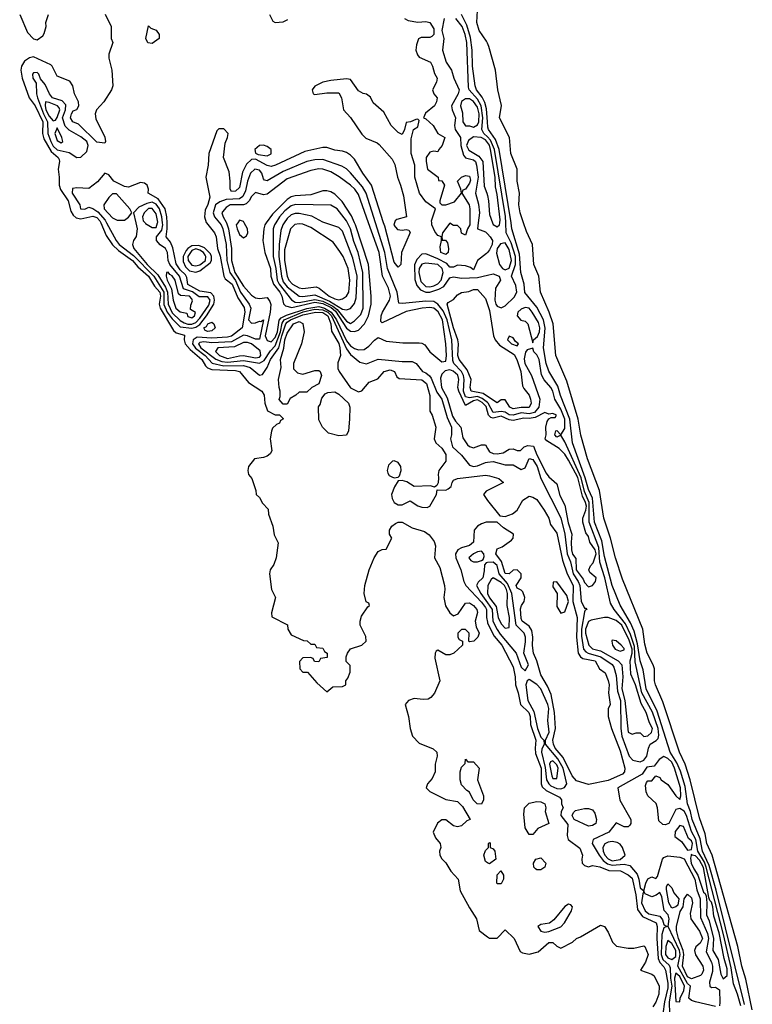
# Model space of a CAD drawing. Header units: inches. Extents: x 2792272 to 2951639, y 860504 to 1033803.
# Tile 188 of 209: x 2927641 to 2931336, y 986058 to 991024. Entities that reach past the tile are written whole.
import ezdxf

# ---------------------------------------------------------------- set-up
doc = ezdxf.new("R2010")
doc.units = ezdxf.units.IN
doc.header["$MEASUREMENT"] = 0
for name, color, linetype in [('C9928', 7, 'Continuous'), ('C9929', 7, 'Continuous'), ('C9938', 7, 'Continuous'), ('C9939', 7, 'Continuous')]:
    doc.layers.add(name, color=color, linetype=linetype)

msp = doc.modelspace()

# ---------------------------------------------------------------- linework, layer by layer
at = {"layer": 'C9928', "color": 4}
for points, elevation in [([(2928049.7, 990000), (2928076.7, 989936.7), (2928108.8, 989888.8), (2928140, 989860), (2928210, 989810.1), (2928237.8, 989777.8), (2928290.9, 989730), (2928320.2, 989680.2), (2928347.6, 989650), (2928351.5, 989630), (2928344.8, 989590), (2928349.5, 989569.5), (2928416.4, 989456.4), (2928430, 989445.7), (2928472.4, 989432.4), (2928470.3, 989410), (2928476.5, 989390), (2928500.7, 989360.7), (2928560.2, 989310), (2928578.2, 989278.2), (2928588.4, 989268.4), (2928610, 989259.7), (2928730, 989255.2), (2928750.4, 989250), (2928794.9, 989194.9), (2928862, 989150), (2928874, 989130), (2928877.3, 989090), (2928890.9, 989050.9), (2928930, 989031.3), (2928952, 989032), (2928971.6, 989011.6), (2928956.9, 989003.1), (2928951, 988990), (2928936.8, 988983.2), (2928916.3, 988963.7), (2928910.4, 988949.6), (2928904.4, 988910), (2928913.4, 988850), (2928905.2, 988834.8), (2928890, 988822.7), (2928870, 988816), (2928824.7, 988810), (2928794.8, 988770), (2928791, 988750), (2928796, 988730), (2928811.3, 988710), (2928832, 988650), (2928834, 988630), (2928850, 988614), (2928865.4, 988585.4), (2928894.8, 988554.8), (2928896, 988530), (2928918, 988470), (2928925.4, 988425.4), (2928945.4, 988385.4), (2928934.8, 988310), (2928922.8, 988277.2), (2928904.7, 988250), (2928901, 988230), (2928911.3, 988150), (2928932, 988110), (2928912, 988032), (2928912.7, 988012.7), (2928992.7, 987972.7), (2928994, 987950), (2929010, 987922), (2929072.7, 987892.7), (2929091.6, 987891.6), (2929110, 987874), (2929130, 987874), (2929138, 987858), (2929170, 987854), (2929178, 987838), (2929192, 987830), (2929192.7, 987807.3), (2929158, 987802), (2929150, 987786), (2929127.3, 987787.3), (2929122, 987802), (2929107.3, 987807.3), (2929070, 987806), (2929052.7, 987787.3), (2929054, 987750), (2929070, 987734), (2929092.7, 987732.7), (2929139.6, 987679.6), (2929190, 987634), (2929220.4, 987659.6), (2929270, 987662), (2929286, 987670), (2929286, 987690), (2929296.4, 987703.6), (2929307.3, 987732.7), (2929307.3, 987767.3), (2929288, 987788), (2929288, 987810), (2929295.3, 987830), (2929309.1, 987850.9), (2929366, 987870), (2929388, 987890), (2929387.3, 987912.7), (2929359, 987970), (2929359, 987990), (2929364.7, 988015.3), (2929396.4, 988063.6), (2929406, 988070), (2929402, 988082), (2929388.4, 988088.4), (2929378, 988130), (2929382, 988170), (2929404, 988250), (2929429.3, 988310.7), (2929450, 988342), (2929470, 988352), (2929490, 988354), (2929518, 988410), (2929506, 988430), (2929506, 988450), (2929518, 988470), (2929536.5, 988483.5), (2929550, 988490.7), (2929570, 988490.6), (2929621.1, 988461.1), (2929682.8, 988442.8), (2929706.2, 988426.2), (2929731.9, 988391.9), (2929739.1, 988370), (2929734, 988310), (2929760.7, 988260.7), (2929783, 988170), (2929785.5, 988150), (2929780.5, 988110), (2929788.5, 988068.5), (2929810, 988032), (2929830, 988018), (2929852.7, 988027.3), (2929890, 988081), (2929910, 988082.8), (2929930, 988070.4), (2929946.8, 988050), (2929950, 988034), (2929938.8, 987990), (2929942.8, 987962.8), (2929958, 987930), (2929951.3, 987910), (2929932, 987890), (2929910, 987886), (2929906, 987890), (2929908, 987930), (2929890, 987948), (2929870, 987948.7), (2929851.3, 987930), (2929851.3, 987910), (2929858, 987898), (2929874, 987890), (2929874, 987870), (2929831.3, 987830), (2929810, 987821.2), (2929790, 987821.2), (2929750, 987844), (2929741.4, 987838.6), (2929736, 987830), (2929735.3, 987804.7), (2929760.7, 987690), (2929732.7, 987627.3), (2929714.9, 987605.1), (2929702, 987598), (2929675.5, 987595.5), (2929630, 987601.2), (2929602, 987590), (2929584.7, 987570), (2929602.8, 987510), (2929611, 987449), (2929622.8, 987410), (2929655.2, 987375.2), (2929727.3, 987347.3), (2929744.7, 987330), (2929746, 987310), (2929736, 987270), (2929736, 987230), (2929722, 987198), (2929698, 987170), (2929692, 987150), (2929710, 987132), (2929790, 987092), (2929850, 987082), (2929875.3, 987055.3), (2929914, 986990), (2929896.9, 986983.1), (2929870, 986959), (2929850, 986954), (2929830, 986959), (2929790, 986988.7), (2929770, 986988.7), (2929748.1, 986971.9), (2929727.1, 986927.1), (2929738, 986898), (2929762, 986870), (2929764.7, 986850), (2929758, 986830), (2929761, 986810), (2929770, 986792), (2929790, 986772), (2929816, 986730), (2929853.4, 986690), (2929863, 986630), (2929910, 986544.7), (2929946, 986490), (2929958, 986430), (2930000, 986399.3)], 4), ([(2928079.7, 990000), (2928127.7, 989910), (2928143.5, 989890), (2928215, 989835), (2928317.5, 989730), (2928368.6, 989650), (2928368, 989588), (2928385, 989550), (2928410, 989514.8), (2928450, 989476.1), (2928510, 989467.7), (2928530, 989473.1), (2928550, 989487.8), (2928583.4, 989530), (2928620.2, 989590), (2928624.3, 989610), (2928619.8, 989630), (2928606, 989646), (2928550, 989655), (2928488.9, 989688.9), (2928483.6, 989723.6), (2928477.3, 989737.3), (2928450, 989763.5), (2928430, 989792.3), (2928414, 989874), (2928401.5, 989901.5), (2928380.4, 989930), (2928385, 989970), (2928384.2, 990000)], 8), ([(2928226.4, 990000), (2928233.4, 989970), (2928228.7, 989931.3), (2928215.5, 989910), (2928210.4, 989890), (2928216, 989870), (2928284.3, 989790), (2928337.1, 989737.1), (2928375.7, 989675.7), (2928386.9, 989650), (2928389.6, 989590), (2928410, 989545.5), (2928450, 989507.7), (2928470, 989495), (2928488.9, 989488.9), (2928510, 989489.1), (2928530, 989497.9), (2928550, 989518.9), (2928595.1, 989584.9), (2928602.1, 989610), (2928590, 989627.4), (2928546.5, 989626.5), (2928512.1, 989652.1), (2928467.7, 989667.7), (2928446.9, 989730), (2928398.2, 989790), (2928390.7, 989810), (2928387.1, 989850), (2928376.4, 989870), (2928349.2, 989889.2), (2928331.1, 989910), (2928331, 989930), (2928357.7, 989962.3), (2928363.1, 989990), (2928362, 990000)], 12), ([(2928273.3, 990000), (2928276.4, 989996.4), (2928310, 989976), (2928330, 989975.8), (2928336.7, 990000)], 16), ([(2928584, 990000), (2928623, 989950), (2928632.9, 989930), (2928639.5, 989870), (2928651.6, 989831.6), (2928670.3, 989730), (2928677.3, 989717.3), (2928713, 989690), (2928741.4, 989621.4), (2928773.2, 989573.2), (2928776.6, 989550), (2928763.1, 989470), (2928710, 989428.2), (2928690, 989423.2), (2928610, 989418.6), (2928536.8, 989423.2), (2928515.5, 989410), (2928513, 989390), (2928527.5, 989367.5), (2928576.1, 989330), (2928612.3, 989292.3), (2928670, 989279.1), (2928770, 989280.2), (2928803.8, 989270), (2928850, 989230.8), (2928865.6, 989234.4), (2928889.8, 989270.2), (2928906.2, 989310), (2928948.2, 989370), (2928963.8, 989430), (2928983.4, 989490), (2928990, 989498.8), (2929006.8, 989510), (2929070, 989535.8), (2929134, 989550), (2929170, 989547), (2929195.1, 989530), (2929210, 989490.7), (2929214, 989454), (2929250, 989390.4), (2929255.6, 989370), (2929258.9, 989330), (2929245.7, 989294.3), (2929245.9, 989265.9), (2929252, 989250), (2929310, 989168), (2929350, 989148.2), (2929366.8, 989153.2), (2929404.4, 989195.6), (2929447, 989213), (2929479, 989250), (2929510, 989258), (2929530.8, 989250), (2929543.5, 989223.5), (2929554.4, 989214.4), (2929670, 989207.2), (2929693.6, 989190), (2929710.3, 989129.7), (2929710.5, 989050.5), (2929722, 989030), (2929739.3, 988970), (2929732.2, 988910), (2929740.5, 988890), (2929770, 988863.8), (2929790, 988830.6), (2929790, 988798), (2929756, 988750), (2929751, 988730), (2929754, 988714), (2929751, 988689), (2929745.4, 988674.6), (2929732.7, 988667.3), (2929712.7, 988672.7), (2929630, 988669.2), (2929593.3, 988693.3), (2929570, 988700.7), (2929550, 988699), (2929531.1, 988668.9), (2929516.1, 988630), (2929519, 988610), (2929529.3, 988589.3), (2929550, 988578.3), (2929570, 988578), (2929610, 988597.3), (2929650, 988572.2), (2929670, 988564.9), (2929695.9, 988564.1), (2929710, 988571), (2929744, 988630), (2929747.3, 988652.7), (2929790, 988651), (2929802, 988658), (2929818, 988670), (2929822, 988690), (2929830, 988702), (2929850, 988711), (2929990, 988726.4), (2930000, 988725.4)], 8), ([(2928649.3, 990000), (2928657.6, 989990), (2928666.4, 989970), (2928682.5, 989890), (2928685.6, 989810), (2928700.5, 989750), (2928730, 989709.1), (2928755.1, 989650), (2928798.6, 989590), (2928806.7, 989570), (2928796, 989510), (2928810, 989493.2), (2928830, 989494.7), (2928850, 989504.2), (2928857.6, 989502.4), (2928870, 989510.8), (2928850, 989413.2), (2928830, 989412.3), (2928790, 989430.7), (2928770, 989433.7), (2928710, 989398.9), (2928610, 989395.4), (2928570, 989400.2), (2928550, 989396.8), (2928543.5, 989390), (2928554.2, 989370), (2928630, 989312.9), (2928660.7, 989300.7), (2928690, 989296.6), (2928770, 989305.5), (2928850, 989291.5), (2928873.8, 989306.2), (2928905.4, 989354.6), (2928930, 989379.6), (2928956.1, 989450), (2928965.7, 989494.3), (2928975, 989510), (2929071.2, 989551.2), (2929130, 989564.8), (2929170, 989561.7), (2929195.5, 989550), (2929214.3, 989530), (2929290, 989363.6), (2929310, 989336), (2929357.3, 989297.3), (2929390, 989288.2), (2929450, 989312.2), (2929570, 989300.3), (2929621.1, 989301.1), (2929640.7, 989290), (2929673.4, 989250), (2929690, 989243.2), (2929708.2, 989228.2), (2929716.9, 989216.9), (2929745.5, 989145.5), (2929770.2, 989110), (2929797.4, 989017.4), (2929818.7, 988970), (2929819.1, 988930), (2929814, 988910), (2929824.9, 988870), (2929870, 988828), (2929910, 988777.1), (2929930.4, 988770.4), (2929950, 988773.7), (2929990, 988791.7), (2930000, 988792.7)], 12), ([(2928684.1, 990000), (2928693.6, 989970), (2928710.1, 989870.1), (2928709, 989810), (2928726, 989750), (2928770, 989681.1), (2928810, 989635.8), (2928830, 989622), (2928850, 989618.7), (2928890, 989623.7), (2928903.5, 989603.5), (2928907.3, 989587.3), (2928905, 989550), (2928878.9, 989430), (2928890, 989405.5), (2928910, 989398.9), (2928930, 989420.7), (2928940.7, 989450), (2928950.3, 989509.7), (2928959.5, 989520.5), (2928986.2, 989533.8), (2929090, 989567.7), (2929150, 989577.2), (2929178.6, 989570), (2929211.6, 989550), (2929238.7, 989510), (2929290, 989405.2), (2929310, 989378.8), (2929330, 989366.4), (2929350, 989359.2), (2929378.8, 989361.2), (2929402.8, 989377.2), (2929430, 989407.3), (2929450, 989420.7), (2929490, 989403.8), (2929574, 989394), (2929655.4, 989395.4), (2929670, 989393.4), (2929684.4, 989384.4), (2929710.4, 989350), (2929770, 989298), (2929790, 989302.8), (2929793.2, 989330), (2929789.7, 989389.7), (2929773.4, 989510), (2929751.2, 989551.2), (2929730, 989568.6), (2929710, 989572.9), (2929671.3, 989570), (2929590, 989551.8), (2929470, 989496), (2929462, 989502), (2929463.9, 989530), (2929471, 989550), (2929506.2, 989610), (2929511.5, 989630), (2929502, 989670), (2929470.7, 989730), (2929453.4, 989850), (2929400.5, 990000)], 16), ([(2928740.6, 990000), (2928733.6, 989990), (2928737.5, 989970), (2928750, 989941.3), (2928770, 989924.4), (2928785.8, 989934.2), (2928791.5, 989950), (2928789.7, 989970), (2928773.4, 990000)], 24), ([(2928884.5, 990000), (2928877.4, 989990), (2928871.7, 989970), (2928868.2, 989910), (2928877, 989850), (2928906.4, 989770), (2928908.3, 989730), (2928920.9, 989690), (2928952.5, 989650), (2928963.5, 989630), (2928971.5, 989591.5), (2928981.8, 989581.8), (2929013.2, 989573.2), (2929130, 989599.9), (2929170, 989593.2), (2929212.4, 989572.4), (2929234.1, 989554.1), (2929290, 989468.1), (2929310, 989452.7), (2929330, 989451.3), (2929350, 989459), (2929379.8, 989490), (2929400.6, 989530), (2929413.8, 989590), (2929413.7, 989630), (2929400.8, 989790), (2929334.2, 989990), (2929329.8, 990000)], 24), ([(2928932.3, 990000), (2928926, 989990), (2928920.2, 989970), (2928920.1, 989830), (2928933.8, 989770), (2928939.5, 989710), (2928949.5, 989690), (2929012.2, 989612.2), (2929030, 989599.7), (2929050, 989597.2), (2929130, 989613.6), (2929170, 989604.8), (2929219.8, 989579.8), (2929242.2, 989562.2), (2929290, 989504.4), (2929310, 989492.4), (2929330, 989506), (2929362.2, 989537.8), (2929372.9, 989570), (2929371.4, 989750), (2929348.1, 989850), (2929326.1, 989906.1), (2929308.9, 989970), (2929294.6, 990000)], 28), ([(2928974.9, 990000), (2928968.1, 989990), (2928958.9, 989961.1), (2928949.5, 989890.5), (2928947.5, 989830), (2928961.1, 989730), (2928970, 989702), (2928990, 989677.7), (2929050, 989630.2), (2929070, 989627.7), (2929130, 989636), (2929204.1, 989604.1), (2929270, 989564.7), (2929290, 989561.3), (2929310, 989568.5), (2929330, 989593.4), (2929338.9, 989621.1), (2929343.4, 989730), (2929320.8, 989820.8), (2929270, 989958), (2929250, 989976.9), (2929180.8, 990000)], 32), ([(2930000, 989093.7), (2929974, 989114), (2929950, 989124.7), (2929910, 989117.9), (2929890, 989122.8), (2929879.3, 989150), (2929883, 989210), (2929879, 989230), (2929869.1, 989250), (2929830.8, 989290), (2929825.1, 989305.1), (2929820.2, 989410), (2929796.4, 989510), (2929776.4, 989556.4), (2929750, 989589.8), (2929730, 989602.5), (2929690, 989604), (2929572.3, 989592.3), (2929554, 989594), (2929545, 989650), (2929496.8, 989770), (2929482.9, 989850), (2929435.9, 990000)], 12), ([(2929531.7, 990000), (2929528.1, 989988.1), (2929546.4, 989966.4), (2929570, 989962), (2929590, 989966), (2929603.6, 989963.6), (2929610.8, 989950.8), (2929566.7, 989850), (2929564, 989790), (2929550, 989776), (2929530, 989801.2), (2929482.2, 989982.3), (2929476.6, 990000)], 8), ([(2929911.4, 990000), (2929911.3, 989990), (2929899.1, 989970), (2929890, 989938), (2929870, 989948), (2929866, 989970), (2929850, 989986), (2929830, 989986.6), (2929810, 989998), (2929773, 989950), (2929770.7, 989930.7), (2929771.6, 989911.6), (2929788.4, 989911.6), (2929799.4, 989899.4), (2929804.6, 989870), (2929802.4, 989850), (2929790, 989840.5), (2929765.4, 989850), (2929761.4, 989878.5), (2929769.4, 989910), (2929769.1, 989929.1), (2929750, 989936), (2929735.6, 989955.6), (2929720.7, 989990), (2929719.3, 990000)], 8), ([(2929954, 990000), (2929950.6, 989970), (2929990, 989953.7), (2930000, 989944)], 12), ([(2930000, 989850.8), (2929995.1, 989844.9), (2929950.4, 989810), (2929930, 989762), (2929914.5, 989774.5), (2929890, 989782.3), (2929850, 989786.3), (2929830, 989777), (2929810, 989777), (2929794.9, 989794.9), (2929750, 989818.2), (2929690, 989843.7), (2929670, 989841.2), (2929644.5, 989815.5), (2929632.7, 989787.3), (2929634.6, 989714.6), (2929644.5, 989684.5), (2929662.4, 989662.4), (2929690, 989650.9), (2929710, 989650.8), (2929755.3, 989664.7), (2929781.2, 989678.8), (2929810, 989723), (2929815.3, 989724.7), (2929830, 989726.7), (2929870, 989720.8), (2929950, 989723.7), (2930000, 989735.6)], 12), ([(2930000, 989124.4), (2929978.2, 989138.2), (2929918, 989150), (2929913, 989170), (2929918.9, 989210), (2929897.9, 989257.9), (2929858.5, 989310), (2929851.1, 989330), (2929854.7, 989390), (2929851.1, 989410), (2929830, 989469.4), (2929797, 989590), (2929802, 989598), (2929830, 989613.4), (2929850, 989636.3), (2929870, 989647.7), (2929906.3, 989653.7), (2929930, 989662.8), (2929950, 989662.8), (2929990, 989618.8), (2930000, 989588.4)], 8), ([(2930000, 989048.9), (2929993.6, 989073.6), (2929974.3, 989094.3), (2929950, 989107), (2929930, 989101.6), (2929890, 989078.5), (2929855.3, 989150), (2929850.6, 989170), (2929855.8, 989210), (2929851.7, 989231.7), (2929827.6, 989252.4), (2929810, 989258.3), (2929786.6, 989253.4), (2929770, 989237.2), (2929763.1, 989216.9), (2929769.2, 989170), (2929797.2, 989117.2), (2929824.1, 989024.1), (2929839.2, 988999.2), (2929866.2, 988970), (2929875.9, 988915.9), (2929899.6, 988879.6), (2929910, 988871.1), (2929930, 988865.2), (2929970, 988879.7), (2929990, 988879.5), (2930000, 988862.4)], 16), ([(2930000, 988649.8), (2929993.4, 988646.6), (2929981, 988630), (2929999.9, 988599.9)], 8), ([(2930000, 988489.9), (2929994, 988490), (2929970, 988482), (2929950.8, 988470), (2929934, 988450), (2929930.4, 988390), (2929910, 988372), (2929870, 988361.1), (2929850.2, 988349.8), (2929839.6, 988330), (2929840.8, 988310), (2929867, 988250), (2929882, 988190), (2929891.6, 988170), (2929970, 988087.2), (2929990, 988060.2), (2929995.9, 988050), (2929994.8, 988010), (2930000, 987984.9)], 8), ([(2930000, 988285.9), (2929994.4, 988285.6), (2929985.8, 988274.2), (2929984.6, 988244.6), (2929976.5, 988210), (2929953, 988187), (2929945.3, 988170), (2929967.5, 988130), (2930000, 988083.5)], 12), ([(2930000, 986772), (2929990, 986778), (2929982, 986810), (2929990, 986834), (2930000, 986844)], 4)]:
    msp.add_lwpolyline(points, dxfattribs=dict(at, elevation=elevation))
for points, elevation in [([(2929050, 989995.4), (2929029.2, 989990.8), (2929007.6, 989970), (2928976.3, 989863.7), (2928976.8, 989810), (2928989.4, 989730), (2928998.2, 989710), (2929017.4, 989690), (2929050, 989672.3), (2929070, 989668.1), (2929136.2, 989676.2), (2929151, 989671), (2929201.3, 989630), (2929230, 989616.1), (2929250, 989611.6), (2929270, 989616.9), (2929289.8, 989630.2), (2929301, 989650), (2929306.2, 989710), (2929297.6, 989770), (2929272.1, 989830), (2929256, 989856), (2929221.7, 989901.7), (2929110, 989975.8), (2929070, 989992.4)], 36), ([(2928544.9, 989884.9), (2928510, 989883.2), (2928489, 989871), (2928480, 989860), (2928465, 989830), (2928464.8, 989804.8), (2928477.3, 989777.3), (2928497, 989757), (2928530, 989751.1), (2928550, 989758.2), (2928601.2, 989798.8), (2928608.1, 989810), (2928609, 989830), (2928604, 989844), (2928573.6, 989873.6)], 8), ([(2928530, 989867.9), (2928510, 989860.2), (2928489.6, 989830), (2928490.8, 989810), (2928510, 989786.4), (2928530, 989783.2), (2928550, 989788.8), (2928577.6, 989810), (2928579.9, 989830), (2928576.6, 989836.6), (2928568.4, 989850), (2928550, 989862.7)], 12), ([(2928390, 989751), (2928382, 989750), (2928379.5, 989730), (2928384.7, 989710), (2928407.2, 989667.2), (2928415.3, 989610), (2928428.3, 989570), (2928450, 989550.3), (2928484.5, 989544.5), (2928490, 989528), (2928510, 989521.3), (2928522, 989530), (2928528, 989548), (2928502.9, 989562.9), (2928504.4, 989584.4), (2928513, 989607), (2928510, 989617), (2928497, 989630), (2928452.9, 989632.9), (2928442.4, 989642.4), (2928425.1, 989710), (2928410, 989732.6), (2928398.6, 989738.6)], 16), ([(2929690, 989796.2), (2929670, 989790.7), (2929656.6, 989770), (2929653.9, 989750), (2929664.4, 989704.4), (2929690, 989679.5), (2929710, 989677.6), (2929730, 989682.8), (2929750, 989692), (2929766.5, 989710), (2929776.5, 989750), (2929771.5, 989770), (2929750, 989789.8)], 16), ([(2928590, 989452.3), (2928576.5, 989456.5), (2928569.8, 989470), (2928582.5, 989477.5), (2928590, 989490.3), (2928610, 989498), (2928620.7, 989490), (2928627.3, 989470), (2928610, 989455.1)], 4), ([(2929070, 989236), (2929130, 989254.8), (2929150, 989254.8), (2929156, 989250), (2929162.8, 989230), (2929150, 989188), (2929114, 989170), (2929090, 989146), (2929050, 989146), (2929034, 989130), (2929005.4, 989114.6), (2928990, 989086), (2928970, 989086), (2928949.1, 989109.1), (2928955.3, 989124.7), (2928955.3, 989150), (2928949.3, 989169.3), (2928946.6, 989210), (2928959.3, 989270), (2928957, 989310), (2928972.6, 989367.4), (2928978.6, 989410), (2928990, 989443.1), (2929022.4, 989490), (2929050, 989501.6), (2929070, 989491.3), (2929076, 989450), (2929062, 989390), (2929022.8, 989290), (2929022.8, 989262.8), (2929042.8, 989242.8)], 4), ([(2928770, 989396.4), (2928724.8, 989375.2), (2928640.7, 989370), (2928628.9, 989351.1), (2928649, 989330), (2928690, 989316.1), (2928750, 989329.5), (2928770, 989330.2), (2928830, 989318.2), (2928850, 989322.2), (2928857.8, 989330), (2928854.7, 989354.7), (2928810, 989389.8), (2928790, 989396.2)], 16), ([(2929250, 988925.2), (2929199, 988939), (2929169.1, 988969.1), (2929150, 989006), (2929148.4, 989071.6), (2929156.4, 989083.6), (2929164.7, 989115.3), (2929182.7, 989137.3), (2929196, 989144), (2929230, 989147.3), (2929250, 989136.3), (2929298.8, 989090), (2929306, 989070), (2929304.9, 989010), (2929298.8, 988950), (2929290, 988928.7)], 4), ([(2929530, 988799.6), (2929522.3, 988797.7), (2929502, 988778), (2929494.3, 988750), (2929497.5, 988737.5), (2929505, 988725), (2929518, 988718), (2929530, 988713.4), (2929550, 988717.3), (2929556.6, 988723.4), (2929565.1, 988750), (2929563, 988770), (2929550, 988791.8)], 8), ([(2929970, 988344.5), (2929950, 988340.5), (2929930.7, 988330), (2929906.8, 988310), (2929917.3, 988297.3), (2929930, 988290.8), (2929950, 988290.6), (2929970, 988297.3), (2929978.4, 988301.6), (2929983.2, 988316.8), (2929982.9, 988330)], 12), ([(2929902, 987282), (2929930, 987282), (2929958, 987250), (2929951, 987190), (2929981, 987110), (2929981, 987090), (2929970, 987068), (2929949.3, 987069.3), (2929928.7, 987090), (2929910, 987128), (2929896.4, 987136.4), (2929870, 987166), (2929862, 987190), (2929862, 987230), (2929870, 987254), (2929887.3, 987272.7), (2929890, 987294)], 4)]:
    msp.add_lwpolyline(points, close=True, dxfattribs=dict(at, elevation=elevation))
at = {"layer": 'C9929', "color": 4}
for points, elevation in [([(2927641.1, 991050), (2927680.6, 990960.6), (2927710, 990927.7), (2927730, 990922), (2927757.1, 990942.9), (2927765.1, 990954.9), (2927775.1, 990990), (2927773.2, 991010), (2927787, 991050)], 4), ([(2928071.6, 991051.6), (2928102, 990990), (2928102, 990930), (2928111, 990910), (2928091, 990850), (2928091, 990830), (2928106, 990770), (2928110.8, 990690), (2928104.7, 990670), (2928066, 990610), (2928027.7, 990570), (2928022, 990550), (2928024.4, 990524.4), (2928070, 990432), (2928073.4, 990410), (2928070, 990402), (2928030, 990407), (2927937.2, 990497.3), (2927909.6, 990510), (2927897, 990530), (2927901.6, 990550), (2927910, 990564), (2927929.1, 990570.9), (2927939, 990590), (2927937.2, 990610), (2927918, 990650), (2927909.3, 990690), (2927894.8, 990714.8), (2927830, 990739.3), (2927805.1, 990790), (2927797.4, 990797.4), (2927710, 990837), (2927690, 990831.8), (2927665.2, 990814.8), (2927650.3, 990790), (2927647, 990770), (2927653.8, 990730), (2927688.9, 990630), (2927719.7, 990590), (2927757.5, 990510), (2927756.3, 990450), (2927763.3, 990423.3), (2927799.7, 990359.7), (2927834.9, 990330), (2927839.7, 990319.7), (2927842.3, 990310), (2927835.3, 990270), (2927840.7, 990230), (2927840.2, 990190), (2927847.2, 990167.2), (2927885.8, 990110), (2927898.6, 990058.6), (2927910, 990038), (2927925.2, 990025.2), (2927950, 990019.4), (2928010, 990033.4), (2928030, 990027.1), (2928045.4, 990010), (2928049.7, 990000)], 4), ([(2928901, 991050), (2928917.3, 991017.3), (2928930, 991010.7), (2928970, 991014.4), (2928993.9, 991026.1)], 8), ([(2930000, 990509.8), (2929995.3, 990575.3), (2929987, 990607), (2929973.4, 990633.4), (2929946, 990670), (2929937.8, 990690), (2929925, 990790), (2929923.4, 990870), (2929914.4, 990934.4), (2929896.8, 990996.8), (2929869.9, 991050)], 8), ([(2930000, 990905.2), (2929995.3, 990915.3), (2929958, 990970), (2929947, 991010), (2929949.6, 991070.4)], 4), ([(2929582.8, 991030), (2929599.9, 991019.9), (2929650, 991012.4), (2929690, 991014.8), (2929710, 991010.8), (2929730, 990978), (2929730.3, 990950), (2929719.9, 990940.1), (2929710, 990934.7), (2929665.8, 990934.2), (2929652.7, 990927.3), (2929642.3, 990897.7), (2929639.5, 990870), (2929647, 990847), (2929655.8, 990835.8), (2929713.4, 990810), (2929724, 990790), (2929732.7, 990752.7), (2929747.3, 990730), (2929744, 990710), (2929722.8, 990670), (2929730.8, 990650), (2929746, 990630), (2929744, 990610), (2929734, 990590), (2929687.9, 990552.1), (2929678, 990530), (2929690, 990524), (2929726.4, 990490), (2929750.3, 990450.3), (2929786, 990430), (2929772.7, 990390), (2929754.8, 990370), (2929750, 990358), (2929730, 990361.2), (2929710, 990356), (2929691, 990330), (2929691, 990310), (2929698, 990270), (2929752, 990230), (2929754, 990214), (2929770, 990212), (2929784, 990190), (2929761, 990110), (2929761, 990101), (2929770.6, 990090.6), (2929790.4, 990090.4), (2929834.8, 990105.2), (2929869.6, 990150), (2929866.6, 990170), (2929849.3, 990210), (2929869.7, 990230.3), (2929890, 990238), (2929910, 990234.8), (2929914.3, 990214.3), (2929910, 990199.3), (2929890, 990169.2), (2929876, 990164), (2929870.8, 990150), (2929908, 990090), (2929911.8, 990070), (2929911.4, 990000)], 8), ([(2929782.6, 991030), (2929770.2, 990970), (2929779.6, 990930), (2929773.7, 990870), (2929792, 990810), (2929818.4, 990770), (2929830.3, 990730), (2929858, 990670), (2929853.4, 990650), (2929819.6, 990590), (2929821.7, 990570), (2929839.7, 990530), (2929834.7, 990490), (2929837.6, 990470), (2929865.3, 990430), (2929866.2, 990390), (2929880.3, 990340.3), (2929890, 990328), (2929930, 990318), (2929939.6, 990310), (2929946, 990290), (2929953.8, 990230), (2929939.5, 990150), (2929954.7, 990094.7), (2929959.7, 990050), (2929954, 990000)], 12), ([(2930000, 990432.9), (2929982.8, 990450), (2929972.1, 990470), (2929977.7, 990530), (2929969.4, 990590), (2929950, 990623.7), (2929908.4, 990670), (2929904.6, 990684.6), (2929895.8, 990910), (2929888, 990950), (2929873.5, 990990), (2929841, 991030)], 12), ([(2929719.3, 990000), (2929718, 990010), (2929738, 990070), (2929690, 990105.2), (2929657, 990150), (2929634, 990230), (2929634.5, 990290), (2929615.1, 990350), (2929616, 990424), (2929628, 990470), (2929650, 990484.7), (2929656.5, 990516.5), (2929650, 990522), (2929639.6, 990520.4), (2929611.6, 990508.4), (2929590, 990506), (2929582, 990470), (2929570, 990446), (2929550, 990455.3), (2929515.1, 990490), (2929477.7, 990557.7), (2929424.5, 990604.5), (2929410, 990634), (2929390, 990649), (2929372.7, 990652.7), (2929350, 990665.2), (2929310, 990722), (2929290, 990726), (2929210, 990718), (2929170, 990709.3), (2929130, 990688.7), (2929116, 990670), (2929122, 990650), (2929130, 990647.3), (2929190, 990656.3), (2929250, 990656), (2929264.9, 990630), (2929274, 990570), (2929310, 990530.4), (2929366.2, 990446.2), (2929387.6, 990427.6), (2929443.7, 990403.7), (2929454.2, 990394.2), (2929520.3, 990320.3), (2929533.8, 990293.8), (2929546, 990230), (2929562.4, 990190), (2929576.5, 990136.5), (2929591.3, 990030), (2929543.4, 990016.6), (2929534.8, 990010), (2929531.7, 990000)], 8), ([(2929476.6, 990000), (2929415.8, 990190), (2929371.5, 990250), (2929330, 990320.9), (2929310, 990340.9), (2929290, 990355.1), (2929270, 990360.9), (2929230, 990367), (2929190, 990379.5), (2929170, 990379.5), (2929079.9, 990360.1), (2928930.7, 990290), (2928910, 990284.2), (2928890, 990288.2), (2928830, 990321.2), (2928810, 990319), (2928784.6, 990295.4), (2928764.4, 990255.6), (2928750, 990177.2), (2928730, 990159.5), (2928710, 990158), (2928702.4, 990170), (2928703.1, 990210), (2928697, 990257), (2928669.8, 990330), (2928677.7, 990402.3), (2928689.4, 990430), (2928692.3, 990450), (2928670, 990474), (2928646.2, 990473.8), (2928635.9, 990464.1), (2928594.9, 990350), (2928591.2, 990290), (2928579.6, 990230), (2928600.9, 990130), (2928590, 990092.7), (2928575.8, 990064.2), (2928573.4, 990030), (2928582.3, 990002.3), (2928584, 990000)], 8), ([(2930000, 990405.3), (2929990, 990418.9), (2929969.2, 990430.8), (2929930, 990432.8), (2929905.1, 990414.9), (2929894.7, 990390), (2929906.9, 990366.9), (2929956.9, 990336.9), (2929977.6, 990310), (2929984, 990184), (2929997.4, 990150), (2930000, 990137.6)], 16), ([(2929435.9, 990000), (2929389.1, 990149.1), (2929370, 990182), (2929310, 990251.6), (2929290, 990271.5), (2929265.3, 990285.3), (2929170, 990319.2), (2929130, 990318), (2929090, 990309.8), (2928970, 990259.2), (2928890, 990211.8), (2928875.1, 990215.1), (2928870, 990222), (2928861.7, 990250), (2928850, 990266), (2928826.7, 990270), (2928804.5, 990250), (2928789.5, 990210.5), (2928779.3, 990160.7), (2928766.8, 990133.2), (2928750, 990121.5), (2928682.5, 990117.5), (2928650, 990106.4), (2928629.5, 990090.5), (2928616.9, 990050), (2928624.4, 990030), (2928649.3, 990000)], 12), ([(2928384.2, 990000), (2928383.4, 990030), (2928374.8, 990070), (2928340.2, 990120.2), (2928289.8, 990149.8), (2928291.2, 990170), (2928284.2, 990190), (2928270, 990200.4), (2928250, 990202.7), (2928190, 990179.7), (2928170, 990183.1), (2928115.1, 990210), (2928090, 990241.6), (2928070, 990249.6), (2928033.9, 990206.1), (2927990, 990172.6), (2927930, 990176), (2927907.6, 990172.4), (2927906, 990150), (2927944, 990090), (2927948, 990070), (2927970, 990068.2), (2927990, 990078.8), (2928010, 990072.4), (2928035.4, 990055.4), (2928072.9, 990012.9), (2928079.7, 990000)], 8), ([(2929400.5, 990000), (2929350, 990142.9), (2929331, 990170), (2929310, 990189.7), (2929252.4, 990232.4), (2929210, 990257.3), (2929170, 990271), (2929150, 990272.3), (2929110, 990264), (2928990, 990221), (2928890, 990144.7), (2928870, 990140.5), (2928830, 990152), (2928810, 990133.2), (2928798, 990110), (2928783.8, 990096.2), (2928769.3, 990090.7), (2928703, 990090), (2928682.8, 990077.2), (2928664.3, 990055.7), (2928661.1, 990050), (2928666.9, 990030), (2928683.1, 990003.1), (2928684.1, 990000)], 16), ([(2929329.8, 990000), (2929314.8, 990034.8), (2929268.2, 990108.2), (2929230, 990144), (2929210, 990156.4), (2929190, 990162), (2929170, 990161.3), (2929110, 990141.7), (2929030, 990136.8), (2929010, 990130.9), (2928990, 990117.3), (2928915.9, 990044.1), (2928884.5, 990000)], 24), ([(2928362, 990000), (2928358.7, 990030), (2928346.1, 990070), (2928330, 990094), (2928310, 990104.1), (2928282, 990098), (2928241.3, 990078.7), (2928214.8, 990050), (2928226.4, 990000)], 12), ([(2928336.7, 990000), (2928337.5, 990002.6), (2928330, 990045.1), (2928310, 990072.4), (2928290, 990071.3), (2928268.2, 990050), (2928261.1, 990030), (2928264.7, 990010), (2928273.3, 990000)], 16), ([(2929294.6, 990000), (2929290, 990009.6), (2929241.6, 990070), (2929210, 990089.6), (2929032.1, 990092.1), (2929010, 990085.3), (2928979.1, 990060.9), (2928951.3, 990030), (2928932.3, 990000)], 28), ([(2928773.4, 990000), (2928770, 990006.3), (2928750, 990013.5), (2928740.6, 990000)], 24), ([(2929180.8, 990000), (2929170, 990003.6), (2929114.2, 990034.2), (2929050, 990047.4), (2929030, 990047.3), (2929010, 990039.8), (2928990, 990022), (2928974.9, 990000)], 32)]:
    msp.add_lwpolyline(points, dxfattribs=dict(at, elevation=elevation))
for points, elevation in [([(2928310, 990904), (2928287.3, 990907.3), (2928278, 990930), (2928290, 990994), (2928302, 990982), (2928330, 990971.3), (2928344.7, 990950), (2928344.7, 990930)], 4), ([(2927730, 990758), (2927710, 990757.2), (2927706, 990750), (2927706.7, 990730), (2927724.1, 990704.1), (2927726, 990650), (2927731, 990630), (2927760.6, 990550), (2927781.5, 990510), (2927782.6, 990450), (2927797.6, 990410), (2927810, 990387.3), (2927830, 990367.9), (2927890, 990354), (2927930, 990328.7), (2927950, 990331.4), (2927979.7, 990360.3), (2927987.2, 990390), (2927979.8, 990410), (2927950, 990434.4), (2927890, 990467.1), (2927870, 990488.2), (2927857.5, 990530), (2927872.7, 990570), (2927874.2, 990594.2), (2927854.5, 990614.5), (2927807, 990630), (2927791.9, 990650), (2927770, 990697.2), (2927746, 990726), (2927738, 990750)], 8), ([(2927770.6, 990609.4), (2927768.8, 990591.2), (2927773.7, 990570), (2927790, 990538), (2927810, 990513.7), (2927821.6, 990518.4), (2927830, 990530.4), (2927843.5, 990570), (2927839.8, 990579.8), (2927831.8, 990590), (2927790, 990607.1)], 12), ([(2929910, 990626), (2929890, 990625.1), (2929870, 990611.3), (2929865.3, 990590), (2929874.5, 990554.5), (2929875.6, 990510), (2929889.2, 990489.2), (2929910, 990489), (2929930, 990481.5), (2929950, 990494), (2929957.1, 990510), (2929958.2, 990550), (2929954, 990570), (2929950, 990583), (2929930, 990611.7)], 16), ([(2927830, 990479), (2927818, 990450), (2927830, 990414.8), (2927850, 990403.8), (2927858, 990410), (2927853.6, 990430)], 12), ([(2928870, 990391.5), (2928850, 990389.2), (2928826.8, 990370), (2928831, 990351), (2928844, 990344), (2928890, 990337.1), (2928910, 990347.3), (2928909.4, 990370), (2928890, 990385.1)], 8), ([(2928110, 990146.3), (2928090, 990126.9), (2928065.3, 990090), (2928066.7, 990070), (2928110, 990024.4), (2928133.3, 990013.3), (2928170, 990013.1), (2928190, 990028.4), (2928206, 990050), (2928197.2, 990070), (2928130, 990145.6)], 12)]:
    msp.add_lwpolyline(points, close=True, dxfattribs=dict(at, elevation=elevation))
at = {"layer": 'C9938', "color": 4}
for points, elevation in [([(2930000, 989735.6), (2930030, 989742.7), (2930059.3, 989730), (2930066, 989710), (2930040.7, 989670), (2930037.4, 989610), (2930043.5, 989590), (2930050, 989578.7), (2930070, 989570.3), (2930090, 989582), (2930135.5, 989624.5), (2930149, 989650), (2930144.2, 989684.2), (2930122.4, 989730), (2930142, 989790), (2930141.3, 989830), (2930119.4, 989899.4), (2930094.8, 989950), (2930092.8, 990000)], 12), ([(2930026.4, 990000), (2930030, 989990.8), (2930050, 989979.1), (2930060.9, 989990), (2930062.3, 990000)], 16), ([(2931297.1, 986057.1), (2931154.4, 986634.4), (2931118.5, 986758.5), (2931085.6, 986830), (2931072.8, 986892.8), (2931033.6, 986990), (2931024.5, 987030), (2931009.2, 987069.2), (2930997, 987157), (2930973.4, 987233.4), (2930956, 987276), (2930921.2, 987330), (2930856.4, 987536.4), (2930800.3, 987650), (2930785, 987744.9), (2930769.9, 987790), (2930756.9, 987876.9), (2930740.8, 987940.8), (2930722.1, 987982.1), (2930670, 988072), (2930629.9, 988169.9), (2930590, 988317.2), (2930576.7, 988396.7), (2930541, 988490), (2930530.5, 988610.5), (2930510, 988654), (2930493.9, 988713.9), (2930429, 988890), (2930415.8, 989010), (2930368.6, 989128.6), (2930356, 989176), (2930310, 989252.3), (2930297.2, 989290), (2930283.1, 989370), (2930290.7, 989469.3), (2930282.3, 989510), (2930250, 989574.3), (2930188.6, 989648.6), (2930186.2, 989690), (2930168.7, 989750), (2930162.1, 989842.1), (2930124.2, 989970), (2930119.4, 990000)], 8), ([(2931336.3, 986030), (2931304.4, 986184.4), (2931283.1, 986250), (2931262.6, 986350), (2931134, 986810), (2931107.4, 986870), (2931097.8, 986917.8), (2931070, 986999), (2931023.1, 987190), (2930997.4, 987270), (2930969.7, 987330), (2930884.6, 987584.6), (2930847.8, 987670), (2930842.4, 987690), (2930842.4, 987750), (2930836.9, 987770), (2930806.6, 987830), (2930794.2, 987874.2), (2930783.5, 987950), (2930682.3, 988202.3), (2930646, 988310), (2930620.5, 988410), (2930588.2, 988510), (2930565.1, 988650), (2930505.1, 988810), (2930471.9, 988928.1), (2930458, 989010), (2930400.4, 989200.4), (2930346, 989330), (2930331.8, 989490), (2930311.6, 989550), (2930267.6, 989650), (2930259.6, 989730), (2930234, 989790), (2930227.3, 989890), (2930196.6, 989956.6), (2930182.2, 990000)], 4), ([(2930000, 989944), (2930014.4, 989930), (2930025.7, 989910), (2930023.6, 989890), (2930010, 989863), (2930000, 989850.8)], 12), ([(2930000, 989588.4), (2930010, 989558), (2930031.7, 989430), (2930038.7, 989410), (2930062, 989382), (2930135, 989335), (2930149, 989310), (2930168.2, 989250), (2930177.5, 989177.5), (2930183.4, 989163.4), (2930210, 989130.6), (2930218, 989110), (2930221.1, 989090), (2930210, 989067.7), (2930170, 989069.1), (2930130, 989061.8), (2930113.6, 989070), (2930090, 989106.6), (2930070, 989107), (2930050, 989092.7), (2930000, 989124.4)], 8), ([(2930000, 988792.7), (2930030, 988795.5), (2930090, 988778.7), (2930130, 988779.3), (2930170, 988754.9), (2930190, 988764), (2930210, 988810.7), (2930230, 988806.4), (2930251, 988770), (2930269.1, 988710), (2930371.3, 988511.3), (2930390.2, 988430), (2930402.6, 988330), (2930420.1, 988290), (2930432.9, 988230), (2930458.4, 988190), (2930466, 988170), (2930472.4, 988092.4), (2930490, 988056), (2930496.9, 988056.9), (2930502, 988050), (2930493, 988047), (2930490, 988038), (2930474.5, 987950), (2930475.2, 987915.2), (2930485.5, 987850), (2930496.3, 987836.3), (2930508.5, 987830), (2930572.8, 987810), (2930630, 987772.3), (2930638.6, 987758.6), (2930650, 987716), (2930656.9, 987636.9), (2930670.7, 987590), (2930673.4, 987450), (2930678, 987410), (2930716, 987310), (2930734, 987290), (2930770, 987281.3), (2930790, 987290.4), (2930804.7, 987310), (2930812.1, 987350), (2930821.1, 987370), (2930851.9, 987388.1), (2930860.9, 987399.1), (2930864.6, 987415.4), (2930861.6, 987450), (2930832.5, 987532.5), (2930779, 987630), (2930746, 987786), (2930742.4, 987862.4), (2930722.7, 987922.7), (2930697, 987977), (2930639.1, 988050), (2930621.1, 988081.1), (2930592.5, 988210), (2930567.8, 988287.8), (2930561.8, 988361.8), (2930513.1, 988490), (2930513.9, 988590), (2930490, 988644), (2930473.1, 988713.1), (2930390, 988896), (2930370, 988928.7), (2930350, 988919.5), (2930340.7, 988930), (2930345.2, 988950), (2930350, 988952.4), (2930370, 988931), (2930390, 988962), (2930390.5, 989010), (2930370, 989059.7), (2930340.3, 989110), (2930330.6, 989150), (2930320.3, 989170), (2930287.2, 989207.2), (2930272.4, 989232.4), (2930260.7, 989310), (2930250, 989334.5), (2930234.5, 989350), (2930230, 989368), (2930201.4, 989358.6), (2930192.8, 989347.2), (2930186.3, 989313.7), (2930188.6, 989290), (2930222, 989230), (2930265.4, 989110), (2930259.7, 989070), (2930237.2, 989042.8), (2930210, 989035.9), (2930170, 989041.1), (2930130, 989029.9), (2930110, 989031.4), (2930090, 989044.1), (2930070, 989048.7), (2930030, 989042.9), (2930004.7, 989090), (2930000, 989093.7)], 12), ([(2930000, 988862.4), (2930010, 988845.3), (2930030, 988835.8), (2930050, 988834.4), (2930079.8, 988840.2), (2930110, 988857.6), (2930130, 988860.2), (2930150, 988852), (2930167.7, 988852.3), (2930185.6, 988870), (2930203.3, 988876.7), (2930233.4, 988873.4), (2930249.1, 988829.1), (2930297.4, 988737.4), (2930310, 988719.5), (2930350, 988684), (2930365, 988625), (2930390, 988575.5), (2930407.2, 988487.2), (2930426.7, 988430), (2930422.2, 988390), (2930424.1, 988350), (2930430, 988328.9), (2930446.3, 988306.3), (2930447.1, 988250), (2930483, 988203), (2930490, 988185.5), (2930510, 988164.4), (2930530, 988170.6), (2930545.1, 988190), (2930549.3, 988210), (2930516.6, 988236.6), (2930511.8, 988250), (2930520.4, 988270), (2930534.3, 988285.7), (2930548.6, 988330), (2930543.2, 988350), (2930516.9, 988390), (2930510, 988417), (2930496.8, 988436.8), (2930481.5, 988490), (2930482.2, 988510), (2930496.9, 988550), (2930499.5, 988570), (2930495.4, 988590), (2930480.6, 988620.6), (2930455.9, 988715.9), (2930410, 988803.5), (2930390, 988833.5), (2930361.9, 988861.9), (2930299.7, 988899.8), (2930291.2, 988910), (2930295.8, 988930), (2930294.6, 988970), (2930301.5, 988998.5), (2930310, 989012), (2930322, 989018), (2930342, 989018), (2930348.7, 989030), (2930330, 989038), (2930310, 989035.1), (2930290, 989043.6), (2930241.9, 989018.1), (2930210, 989012.2), (2930184.7, 989015.3), (2930130, 989002.2), (2930110, 989006), (2930070, 989024.4), (2930030, 989014.7), (2930018, 989018), (2930004.9, 989030), (2930000, 989048.9)], 16), ([(2930000, 988725.4), (2930010, 988724.4), (2930058, 988710), (2930081, 988690), (2930000, 988649.8)], 8), ([(2929999.9, 988599.9), (2930062.8, 988522.7), (2930090, 988518.3), (2930127.3, 988532.7), (2930149.8, 988550.2), (2930178.3, 988601.7), (2930210, 988620.7), (2930230, 988616), (2930250, 988604.7), (2930286.8, 988550), (2930310, 988511), (2930319.1, 988479.1), (2930350, 988434.8), (2930378.9, 988298.9), (2930402, 988230), (2930432.3, 988170), (2930431.8, 988090), (2930453.4, 988010), (2930450.1, 987910.1), (2930457.6, 987830), (2930470.2, 987810.2), (2930482.3, 987802.3), (2930543.8, 987790), (2930566, 987750), (2930594, 987730), (2930610, 987692), (2930614, 987670), (2930610.5, 987630), (2930619.3, 987570), (2930610, 987548), (2930608.9, 987510), (2930626, 987450), (2930670, 987337.3), (2930694, 987250), (2930692.4, 987230), (2930680.8, 987219.2), (2930610, 987186.6), (2930510, 987167), (2930450, 987185.2), (2930428.5, 987210), (2930382.3, 987302.3), (2930342, 987350), (2930333.6, 987370), (2930330.8, 987390), (2930342.9, 987450), (2930339.4, 987530), (2930321.3, 987621.3), (2930303, 987663), (2930270, 987719.3), (2930249.8, 987790), (2930232.1, 987830), (2930227.2, 987867.2), (2930229.8, 987910), (2930223.6, 987943.6), (2930210, 987966), (2930174.7, 987990), (2930170, 988004), (2930167, 988053), (2930171.5, 988070), (2930185.4, 988090), (2930189.7, 988110), (2930178.5, 988138.5), (2930170, 988147.8), (2930150, 988157.2), (2930144.7, 988170), (2930170.9, 988209.1), (2930171.1, 988230), (2930150, 988249.6), (2930130, 988248), (2930110, 988229.6), (2930090, 988231.6), (2930071.8, 988291.8), (2930043.5, 988330), (2930050, 988355.5), (2930074.7, 988365.3), (2930121.3, 988398.7), (2930129.5, 988410), (2930132.3, 988430), (2930081.7, 988461.7), (2930050, 988489.5), (2930000, 988489.9)], 8), ([(2930000, 988083.5), (2930023.5, 988050), (2930027.9, 987990), (2930050, 987948.8), (2930065, 987925), (2930144.9, 987830), (2930170, 987758), (2930190, 987740.7), (2930207.6, 987770), (2930184.5, 987830), (2930192.9, 987887.1), (2930191.6, 987910), (2930185.3, 987930), (2930145.4, 987970), (2930124.2, 988130), (2930101.1, 988181.1), (2930059.2, 988230), (2930050, 988270.9), (2930030, 988287.7), (2930000, 988285.9)], 12), ([(2930000, 987984.9), (2930000.8, 987980.8), (2930034.5, 987914.5), (2930073.8, 987870), (2930130, 987760.5), (2930140.2, 987710), (2930141.3, 987670), (2930155.5, 987630), (2930166.3, 987570), (2930209.1, 987530), (2930216.6, 987510), (2930218, 987470), (2930245, 987390), (2930240.6, 987350), (2930243.6, 987323.6), (2930271.2, 987250), (2930271, 987171), (2930275.6, 987155.6), (2930295.9, 987135.9), (2930363.5, 987103.5), (2930374, 987090), (2930374, 987070), (2930382, 987050), (2930372, 987030), (2930371.3, 987010), (2930406, 986966), (2930403, 986910), (2930408, 986890), (2930466, 986846), (2930480.5, 986810), (2930476, 986790), (2930478, 986770), (2930490, 986758), (2930510, 986752), (2930530, 986758), (2930567.8, 986752.2), (2930612.7, 986732.7), (2930672, 986732), (2930710, 986711.8), (2930730, 986694.3), (2930749, 986611), (2930757, 986537), (2930781.9, 986501.9), (2930851.1, 986470), (2930856.6, 986450), (2930854.2, 986390), (2930860.7, 986290), (2930869.6, 986269.6), (2930890, 986247.4), (2930898.4, 986230), (2930910, 986164.7), (2930910, 986141.2), (2930892.6, 986070), (2930885.8, 986010)], 8), ([(2931277.8, 986050), (2931261.9, 986110), (2931241.2, 986161.2), (2931230, 986242), (2931191.8, 986410), (2931104.4, 986750), (2931094.6, 986774.6), (2931061.7, 986830), (2931052, 986890), (2931029.2, 986930), (2931004.5, 987010), (2930993.2, 987033.2), (2930970, 987046.2), (2930950, 987040.5), (2930914.9, 986970), (2930897.3, 986962.7), (2930884.4, 986964.4), (2930864.2, 986984.2), (2930858, 987050), (2930851.1, 987071.1), (2930809.6, 987110), (2930801.6, 987130), (2930798, 987162), (2930802.7, 987177.3), (2930810, 987184.7), (2930830, 987186), (2930850, 987210.6), (2930870, 987202.8), (2930877.1, 987190), (2930910, 987166.5), (2930950, 987110.3), (2930970, 987090.7), (2930975.8, 987110), (2930974.7, 987150), (2930944.3, 987250), (2930930, 987279.4), (2930910, 987297.7), (2930890, 987307.6), (2930867.1, 987292.9), (2930840.5, 987259.5), (2930804.9, 987255.1), (2930780.9, 987219.1), (2930658.8, 987150), (2930668.3, 987088.3), (2930723, 986990), (2930724, 986970), (2930718.4, 986961.6), (2930710, 986953.2), (2930690, 986952.7), (2930650, 986974), (2930612.8, 986927.3), (2930533.4, 986890), (2930528, 986870), (2930563.2, 986810), (2930584, 986784), (2930606.6, 986766.6), (2930630, 986759.3), (2930690, 986765.3), (2930718.3, 986758.4), (2930755, 986715), (2930764.1, 986690), (2930770, 986646), (2930790, 986631), (2930798.9, 986670), (2930808.8, 986691.2), (2930830, 986700.9), (2930850, 986693.4), (2930857.5, 986702.5), (2930882.9, 986790), (2930890, 986799.1), (2930910, 986806.4), (2930970, 986801.1), (2930992.5, 986792.5), (2931046.8, 986690), (2931056.3, 986636.3), (2931072.9, 986590), (2931075.6, 986495.6), (2931110, 986415.8), (2931115.1, 986390), (2931103.2, 986323.2), (2931131.1, 986270), (2931136, 986250), (2931135.9, 986224.1), (2931119.6, 986170), (2931122, 986150), (2931130, 986143.8), (2931150, 986144.9), (2931171, 986131), (2931172.4, 986067.6), (2931170.6, 986050)], 12), ([(2930000, 986844), (2930006, 986850), (2930006, 986870), (2930010, 986874), (2930014, 986870), (2930014, 986850), (2930030, 986842), (2930038, 986830), (2930042, 986790), (2930010, 986766), (2930000, 986772)], 4), ([(2931150, 986046.6), (2931049.4, 986070), (2931030, 986077.2), (2931015.6, 986090), (2931025.1, 986150), (2931010, 986163.5), (2930961.4, 986250), (2930972.6, 986310), (2930969, 986330), (2930911.1, 986450), (2930917.7, 986490), (2930911.1, 986510), (2930891.3, 986531.3), (2930880.7, 986600.7), (2930870, 986621.6), (2930851.9, 986608.1), (2930830, 986601), (2930796, 986616), (2930790, 986629.2), (2930784.2, 986615.8), (2930778, 986570), (2930795.8, 986530), (2930814.2, 986514.2), (2930870, 986502.6), (2930883.6, 986483.6), (2930890, 986461), (2930904.7, 986450), (2930890, 986443.7), (2930879.8, 986410), (2930876.9, 986310), (2930885, 986285), (2930916.4, 986256.4), (2930922.4, 986242.4), (2930923.4, 986190), (2930931, 986150), (2930917.6, 986070), (2930918.8, 986010)], 12), ([(2930000, 986399.3), (2930010, 986392), (2930050, 986392), (2930090, 986434), (2930136, 986390), (2930164.9, 986324.9), (2930177.3, 986317.3), (2930210, 986310.7), (2930257, 986323), (2930310, 986370.7), (2930330.8, 986370.8), (2930350, 986352), (2930370, 986342), (2930430, 986372), (2930449.1, 986390.9), (2930470, 986398), (2930570, 986458), (2930591, 986450), (2930610, 986422), (2930631, 986371), (2930651.1, 986351.1), (2930710, 986341), (2930738, 986342), (2930790, 986354), (2930794, 986350), (2930810.7, 986309.3), (2930798, 986270), (2930772, 986230), (2930830, 986211), (2930841.6, 986201.6), (2930867, 986150), (2930865.3, 986110), (2930850, 986069), (2930835.2, 986044.8)], 4)]:
    msp.add_lwpolyline(points, dxfattribs=dict(at, elevation=elevation))
for points, elevation in [([(2930090, 989899.3), (2930066.5, 989893.5), (2930050.2, 989870), (2930046.4, 989846.4), (2930061.6, 989790), (2930076.4, 989770), (2930090, 989762), (2930110, 989772), (2930121.3, 989810), (2930110, 989866)], 16), ([(2930190, 989572.3), (2930170, 989564.8), (2930153.1, 989550), (2930150.3, 989530), (2930168.4, 989508.4), (2930190, 989503.7), (2930203.7, 989490), (2930230, 989394), (2930232.7, 989410), (2930252.8, 989427.2), (2930262.5, 989450), (2930265, 989470), (2930257.1, 989497.1), (2930225.7, 989550), (2930210, 989569.7)], 12), ([(2930110, 989428.7), (2930102, 989410), (2930122, 989390), (2930150, 989378.8), (2930157, 989390), (2930141.3, 989401.3), (2930130, 989419.3)], 12), ([(2930030, 988209.7), (2930019.2, 988200.8), (2930001.8, 988170), (2930001.5, 988130), (2930010, 988109.1), (2930044.7, 988064.7), (2930055.2, 988010), (2930070, 987977.6), (2930090, 987954.9), (2930110, 987958), (2930112, 988010), (2930099.8, 988070), (2930101.4, 988130), (2930096.9, 988150), (2930086.5, 988170), (2930070, 988186.5)], 16), ([(2930350, 988188.7), (2930332, 988188), (2930330, 988164.7), (2930351.3, 988130), (2930350, 988064.7), (2930370, 988031), (2930390, 988038), (2930409.2, 988090), (2930400.2, 988120.2)], 8), ([(2930610, 988009.8), (2930590, 988009.7), (2930523.8, 987996.2), (2930510, 987989.7), (2930495.1, 987950), (2930495, 987930), (2930511.6, 987870), (2930530, 987851.6), (2930570, 987841.8), (2930660.3, 987790), (2930679, 987770), (2930682.8, 987710), (2930678.3, 987650), (2930693.9, 987590), (2930710, 987431), (2930730, 987420.4), (2930750, 987427.7), (2930770, 987427.3), (2930790, 987408.4), (2930810, 987412.7), (2930827.3, 987430), (2930833.3, 987450), (2930818, 987478), (2930800.5, 987530), (2930776, 987576), (2930746.6, 987670), (2930723.5, 987723.5), (2930721, 987790), (2930731, 987829), (2930730.6, 987850), (2930715.3, 987895.3), (2930677.4, 987970), (2930650, 987993.3)], 16), ([(2930630, 987895.1), (2930627, 987890), (2930630.5, 987870), (2930644.9, 987850), (2930670, 987839), (2930690, 987846), (2930690, 987853), (2930675.4, 987870), (2930650, 987891.5)], 24), ([(2930210, 987696), (2930201, 987690), (2930194, 987670), (2930204.4, 987590), (2930235, 987535), (2930253.4, 987450), (2930270, 987405.5), (2930285.5, 987390), (2930286, 987370), (2930274.8, 987345.2), (2930273.2, 987330), (2930292.3, 987252.3), (2930298.8, 987190), (2930309.3, 987170), (2930320.9, 987160.9), (2930350, 987146.6), (2930370, 987144.6), (2930388.4, 987151.6), (2930401.1, 987170), (2930382.3, 987250), (2930356, 987296), (2930292.8, 987370), (2930292.4, 987390), (2930311.4, 987431.4), (2930304.8, 987490), (2930309.8, 987550), (2930304.2, 987570), (2930270, 987649.5), (2930250, 987671.6)], 12), ([(2930330, 987285.7), (2930318, 987282), (2930313.1, 987270), (2930325.4, 987210), (2930330, 987198), (2930350, 987198), (2930356.8, 987250), (2930350, 987266)], 16), ([(2930210, 986915.3), (2930190, 986948), (2930183.3, 987016.7), (2930187, 987050), (2930210, 987072.2), (2930250, 987080.4), (2930270, 987079.3), (2930290.4, 987070), (2930295.5, 987050), (2930290.7, 987030), (2930310.6, 986970), (2930255.2, 986944.8), (2930230, 986915.3)], 4), ([(2930510, 986957.6), (2930438, 986990), (2930428, 987010), (2930434.6, 987025.4), (2930444.7, 987035.3), (2930490, 987046), (2930510, 987046), (2930530, 987039.1), (2930542, 987022), (2930550.5, 986990), (2930546.8, 986970), (2930530, 986959.5)], 8), ([(2930970, 986960.5), (2930946.5, 986930), (2930945.2, 986905.2), (2930979.6, 986879.6), (2931010, 986835.5), (2931030, 986838.8), (2931034.1, 986870), (2931030, 986883.6), (2931015.3, 986895.3), (2930990, 986955.4)], 16), ([(2930630, 986880.2), (2930610, 986876.8), (2930592.9, 986867.1), (2930583, 986850), (2930584.1, 986830), (2930593, 986810), (2930610, 986791.7), (2930630, 986781.9), (2930670, 986788.8), (2930695.6, 986810), (2930680.8, 986850), (2930670, 986865.4), (2930655.2, 986875.2)], 16), ([(2930270, 986736), (2930250, 986737.2), (2930242, 986742), (2930234, 986750), (2930233.2, 986770), (2930244, 986790), (2930270, 986797.3), (2930295.5, 986770), (2930290, 986749.3)], 4), ([(2931030, 986815.3), (2931025.4, 986794.6), (2931028.4, 986770), (2931040.8, 986740.8), (2931062, 986710), (2931090, 986623.8), (2931097.8, 986617.7), (2931103, 986603), (2931106.8, 986570), (2931104.6, 986510), (2931118.5, 986478.5), (2931140.6, 986390), (2931137.8, 986330), (2931164, 986284), (2931177.8, 986210), (2931190, 986186.7), (2931210, 986202.8), (2931210, 986237.2), (2931194.5, 986290), (2931170, 986418.4), (2931142.8, 986502.8), (2931136.7, 986550), (2931130, 986574), (2931121.3, 986581.3), (2931116.6, 986596.6), (2931090, 986747.8), (2931070, 986785), (2931050, 986807.1), (2931031.1, 986811.1)], 16), ([(2930050, 986666), (2930048, 986670), (2930048.7, 986711.3), (2930068, 986732), (2930082, 986710), (2930082, 986690), (2930070, 986666)], 4), ([(2930930, 986543.5), (2930915, 986570), (2930903.2, 986636.8), (2930902.8, 986650), (2930910, 986666), (2930930, 986645.7), (2930941.3, 986621.3), (2930965.5, 986590), (2930961, 986559), (2930950, 986549.3)], 8), ([(2931030, 986187.3), (2931010, 986196.8), (2930984.1, 986250), (2930990.7, 986310), (2930988.4, 986330), (2930964.1, 986390), (2930953.8, 986430), (2930953.3, 986450), (2930972.9, 986527.1), (2930988, 986550), (2930992.3, 986590), (2931010, 986613.4), (2931030, 986596), (2931034.3, 986570), (2931023.1, 986516.9), (2931025.7, 986490), (2931070, 986428), (2931084.6, 986390), (2931072.8, 986367.2), (2931051.5, 986348.5), (2931044.4, 986330), (2931050, 986308), (2931086.7, 986250), (2931090.4, 986230), (2931082.4, 986210), (2931075.6, 986204.4)], 8), ([(2930410, 986562.7), (2930390, 986552), (2930335.1, 986484.9), (2930312.6, 986467.4), (2930270, 986461.3), (2930254.9, 986450), (2930270, 986427.7), (2930290, 986421.3), (2930310, 986424.9), (2930370.5, 986449.5), (2930388.4, 986470), (2930425.1, 986530), (2930429, 986550), (2930420.4, 986560.4)], 8), ([(2930910, 986379.5), (2930900.5, 986350), (2930898, 986310), (2930910, 986292.3), (2930930, 986283.8), (2930950, 986299.5), (2930951.2, 986330), (2930930, 986365.3)], 16), ([(2930950, 986216), (2930943.6, 986190), (2930950, 986072), (2930970, 986071.3), (2930973.1, 986090), (2930991.5, 986128.5), (2930993.5, 986150), (2930970, 986198.4)], 16)]:
    msp.add_lwpolyline(points, close=True, dxfattribs=dict(at, elevation=elevation))
at = {"layer": 'C9939', "color": 4}
for points, elevation in [([(2930182.2, 990000), (2930165.6, 990050), (2930158.4, 990090), (2930162, 990150), (2930149.6, 990210), (2930149.6, 990270), (2930118.4, 990350), (2930111.8, 990430), (2930062, 990530), (2930071.7, 990591.7), (2930053.6, 990670), (2930041.6, 990770), (2930007, 990890), (2930000, 990905.2)], 4), ([(2930119.4, 990000), (2930060.2, 990370), (2930040.7, 990420.7), (2930005.8, 990470), (2930002, 990482), (2930000, 990509.8)], 8), ([(2930092.8, 990000), (2930091.5, 990031.5), (2930036.2, 990370), (2930016.5, 990416.5), (2930000, 990432.9)], 12), ([(2930062.3, 990000), (2930064.5, 990015.5), (2930050, 990142), (2930041.1, 990181.1), (2930039.3, 990230), (2930016.6, 990370), (2930010, 990391.6), (2930000, 990405.3)], 16), ([(2930000, 990137.6), (2930005.7, 990110), (2930010, 990042), (2930026.4, 990000)], 16)]:
    msp.add_lwpolyline(points, dxfattribs=dict(at, elevation=elevation))

doc.saveas('drawing.dxf')
